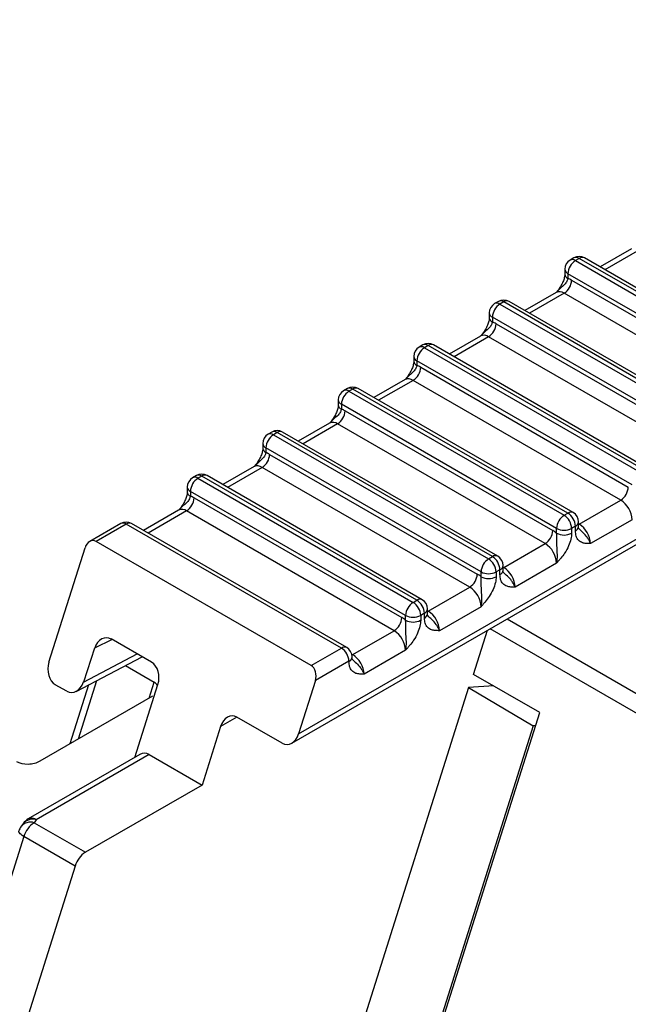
# Model space of a CAD drawing. Header units: millimetres. Extents: x 0 to 594, y 0 to 420.
# Tile 85 of 94: x 499 to 510, y 352 to 370. Entities that reach past the tile are written whole.
import ezdxf

# ---------------------------------------------------------------- set-up
doc = ezdxf.new("R2010")
doc.units = ezdxf.units.MM

msp = doc.modelspace()

# ---------------------------------------------------------------- linework, layer by layer
at = {"color": 7, "linetype": 'Continuous', "lineweight": 25}
for p, q in [((503.927, 356.99), (556.941, 387.595)), ((503.798, 356.814), (556.879, 387.457)), ((510.165, 366.081), (509.579, 365.743)), ((510.315, 366.066), (509.666, 365.692)), ((509.083, 365.913), (509.013, 365.872)), ((509.183, 365.903), (509.113, 365.862)), ((509.113, 365.862), (513.143, 363.535)), ((513.214, 363.576), (509.183, 365.903)), ((513.314, 363.586), (509.283, 365.913)), ((508.913, 365.699), (508.913, 365.609)), ((513.002, 363.29), (508.971, 365.617)), ((508.971, 365.617), (508.971, 365.527)), ((509.042, 365.495), (512.931, 363.25)), ((508.751, 365.265), (508.164, 364.926)), ((508.901, 365.25), (508.252, 364.875)), ((508.757, 365.27), (508.75, 365.265)), ((512.79, 363.005), (508.901, 365.25)), ((507.669, 365.096), (507.599, 365.056)), ((507.769, 365.087), (507.699, 365.046)), ((507.699, 365.046), (511.729, 362.719)), ((511.8, 362.76), (507.769, 365.087)), ((511.9, 362.77), (507.869, 365.096)), ((507.499, 364.882), (507.499, 364.793)), ((511.588, 362.474), (507.557, 364.801)), ((507.557, 364.801), (507.557, 364.711)), ((507.628, 364.678), (511.517, 362.433)), ((506.255, 364.28), (506.184, 364.239)), ((510.486, 361.953), (506.455, 364.28)), ((507.336, 364.448), (506.75, 364.11)), ((507.486, 364.433), (506.838, 364.059)), ((507.343, 364.453), (507.336, 364.448)), ((511.376, 362.188), (507.486, 364.433)), ((506.355, 364.27), (506.284, 364.229)), ((506.284, 364.229), (510.315, 361.903)), ((510.386, 361.943), (506.355, 364.27)), ((506.084, 364.066), (506.084, 363.976)), ((510.173, 361.658), (506.143, 363.984)), ((506.143, 363.984), (506.143, 363.895)), ((506.214, 363.862), (510.103, 361.617)), ((505.922, 363.632), (505.336, 363.293)), ((506.072, 363.617), (505.424, 363.243)), ((505.928, 363.637), (505.922, 363.632)), ((509.961, 361.372), (506.072, 363.617)), ((504.841, 363.464), (504.77, 363.423)), ((504.941, 363.454), (504.87, 363.413)), ((504.87, 363.413), (508.901, 361.086)), ((508.971, 361.127), (504.941, 363.454)), ((509.071, 361.137), (505.041, 363.464)), ((504.67, 363.25), (504.67, 363.16)), ((508.759, 360.841), (504.729, 363.168)), ((504.729, 363.168), (504.729, 363.078)), ((504.799, 363.046), (508.688, 360.8)), ((504.508, 362.815), (503.922, 362.477)), ((504.658, 362.801), (504.01, 362.426)), ((504.514, 362.82), (504.508, 362.815)), ((508.547, 360.555), (504.658, 362.801)), ((503.427, 362.647), (503.356, 362.606)), ((503.527, 362.637), (503.456, 362.597)), ((507.557, 360.311), (503.527, 362.637)), ((507.657, 360.321), (503.627, 362.647)), ((503.256, 362.433), (503.256, 362.343)), ((503.456, 362.597), (507.486, 360.27)), ((507.345, 360.025), (503.314, 362.352)), ((503.314, 362.352), (503.314, 362.262)), ((503.385, 362.229), (507.274, 359.984)), ((503.094, 361.999), (502.507, 361.661)), ((503.244, 361.984), (502.595, 361.61)), ((503.1, 362.004), (503.093, 361.999)), ((507.133, 359.739), (503.244, 361.984)), ((502.012, 361.831), (501.942, 361.79)), ((502.112, 361.821), (502.042, 361.78)), ((502.042, 361.78), (506.072, 359.453)), ((506.143, 359.494), (502.112, 361.821)), ((506.243, 359.504), (502.212, 361.831)), ((501.842, 361.617), (501.842, 361.527)), ((505.931, 359.208), (501.9, 361.535)), ((501.9, 361.535), (501.9, 361.445)), ((501.971, 361.413), (505.86, 359.168)), ((509.183, 360.923), (509.961, 361.372)), ((501.68, 361.183), (501.023, 360.803)), ((501.83, 361.168), (501.11, 360.753)), ((501.686, 361.188), (501.679, 361.183)), ((505.719, 358.923), (501.83, 361.168)), ((508.901, 361.086), (508.971, 361.127)), ((509.171, 360.874), (509.171, 360.964)), ((510.173, 361.004), (509.396, 360.555)), ((500.598, 360.933), (500.014, 360.596)), ((500.698, 360.923), (500.133, 360.596)), ((504.729, 358.596), (500.698, 360.923)), ((504.829, 358.606), (500.798, 360.933)), ((508.759, 360.751), (508.759, 360.841)), ((509.113, 360.882), (509.042, 360.841)), ((509.042, 360.841), (509.042, 360.751)), ((509.113, 360.792), (509.113, 360.882)), ((509.171, 360.93), (509.183, 360.923)), ((509.171, 360.916), (509.183, 360.923)), ((509.171, 360.874), (509.171, 360.876)), ((504.163, 358.27), (500.133, 360.596)), ((499.251, 358.332), (499.928, 360.478)), ((507.769, 360.106), (508.547, 360.555)), ((507.486, 360.27), (507.557, 360.311)), ((507.699, 360.066), (507.628, 360.025)), ((507.699, 359.976), (507.699, 360.066)), ((507.757, 360.057), (507.757, 360.147)), ((507.757, 360.113), (507.769, 360.106)), ((507.757, 360.1), (507.769, 360.106)), ((507.757, 360.057), (507.757, 360.06)), ((508.759, 360.188), (507.981, 359.739)), ((507.345, 359.935), (507.345, 360.025)), ((507.628, 360.025), (507.628, 359.935)), ((506.355, 359.29), (507.133, 359.739)), ((506.072, 359.453), (506.143, 359.494)), ((506.343, 359.241), (506.343, 359.331)), ((506.343, 359.297), (506.355, 359.29)), ((507.345, 359.372), (506.567, 358.923)), ((505.931, 359.119), (505.931, 359.208)), ((506.284, 359.249), (506.214, 359.208)), ((506.214, 359.208), (506.214, 359.119)), ((506.284, 359.159), (506.284, 359.249)), ((506.343, 359.284), (506.355, 359.29)), ((506.343, 359.241), (506.343, 359.243)), ((507.833, 359.144), (522.559, 350.642)), ((504.941, 358.474), (505.719, 358.923)), ((507.205, 358.104), (507.466, 358.932)), ((522.365, 350.385), (507.513, 358.959)), ((500.432, 358.759), (500.107, 358.595)), ((501.173, 358.331), (500.418, 358.767)), ((500.107, 358.595), (499.895, 357.96)), ((504.163, 358.27), (504.729, 358.596)), ((505.931, 358.555), (505.153, 358.106)), ((499.758, 357.783), (500.999, 358.432)), ((499.895, 357.96), (500.903, 358.487)), ((504.922, 358.485), (504.941, 358.474)), ((504.926, 358.466), (504.941, 358.474)), ((504.929, 358.425), (504.929, 358.433)), ((500.683, 358.267), (501.219, 357.958)), ((504.87, 358.351), (504.241, 357.988)), ((504.87, 358.343), (504.87, 358.351)), ((508.443, 357.39), (507.205, 358.104)), ((507.108, 357.856), (497.603, 327.715)), ((499.584, 357.786), (499.369, 357.91)), ((499.992, 357.906), (499.644, 356.803)), ((500.141, 357.984), (499.797, 356.891)), ((500.861, 356.546), (501.292, 357.911)), ((501.125, 357.658), (501.219, 357.958)), ((504.241, 357.988), (503.927, 356.99)), ((507.583, 357.886), (507.108, 357.856)), ((507.108, 357.856), (508.321, 357.137)), ((499.086, 356.481), (501.199, 357.701)), ((498.713, 326.538), (508.443, 357.39)), ((502.772, 357.303), (502.465, 357.126)), ((503.62, 356.813), (502.772, 357.303)), ((508.321, 357.137), (498.826, 327.029)), ((502.465, 357.126), (502.119, 356.028)), ((508.364, 357.139), (508.321, 357.137)), ((500.951, 356.598), (498.863, 355.392)), ((501.129, 356.599), (499.013, 355.378)), ((501.129, 356.599), (502.119, 356.028)), ((502.119, 356.028), (499.934, 354.767)), ((498.767, 355.304), (498.727, 355.248)), ((499.013, 355.378), (498.973, 355.321)), ((498.973, 355.321), (499.934, 354.767)), ((498.78, 355.064), (497.738, 351.76)), ((499.741, 354.509), (498.78, 355.064)), ((499.741, 354.509), (490.421, 324.957))]:
    msp.add_line(p, q, dxfattribs=at)
at = {"color": 7, "linetype": 'Continuous', "lineweight": 25, "flags": 128}
msp.add_lwpolyline([(498.78, 355.064), (498.752, 355.082), (498.728, 355.099), (498.709, 355.116), (498.696, 355.132), (498.688, 355.147), (498.686, 355.16), (498.687, 355.167)], dxfattribs=at)
at = {"color": 7, "linetype": 'Continuous', "lineweight": 25}
for centre, radius, start, end in [((509.183, 365.74), 0.2, 60.0027, 119.9973), ((509.113, 365.699), 0.2, 119.9973, 180), ((509.278, 365.603), 0.307, 122.6055, 177.3945), ((509.054, 365.78), 0.101, 54.3824, 114.3071), ((509.125, 365.821), 0.101, 54.3824, 114.3071), ((509.242, 365.821), 0.101, 65.6929, 125.6176), ((509.013, 365.709), 0.101, 185.6948, 245.6253), ((509.013, 365.619), 0.101, 186.8113, 245.5273), ((508.735, 365.509), 0.307, 302.6055, 357.3945), ((508.839, 365.148), 0.402, 59.7123, 70.8229), ((508.813, 365.127), 0.151, 54.3824, 114.3071), ((507.699, 364.882), 0.2, 119.9973, 180), ((507.864, 364.787), 0.307, 122.6055, 177.3945), ((507.64, 364.964), 0.101, 54.3824, 114.3071), ((507.769, 364.923), 0.2, 60.0027, 119.9973), ((507.711, 365.005), 0.101, 54.3824, 114.3071), ((507.828, 365.005), 0.101, 65.6929, 125.6176), ((507.599, 364.892), 0.101, 185.6948, 245.6253), ((507.321, 364.692), 0.307, 302.6055, 357.3945), ((507.599, 364.803), 0.101, 186.8113, 245.5273), ((507.425, 364.331), 0.402, 59.7123, 70.8229), ((507.399, 364.311), 0.151, 54.3824, 114.3071), ((506.355, 364.107), 0.2, 60.0027, 119.9973), ((506.296, 364.188), 0.101, 54.3824, 114.3071), ((506.414, 364.188), 0.101, 65.6929, 125.6176), ((506.284, 364.066), 0.2, 119.9973, 180), ((506.45, 363.97), 0.307, 122.6055, 177.3945), ((506.226, 364.148), 0.101, 54.3824, 114.3071), ((506.184, 364.076), 0.101, 185.6948, 245.6253), ((506.185, 363.987), 0.101, 186.8113, 245.5273), ((505.907, 363.876), 0.307, 302.6055, 357.3945), ((506.011, 363.515), 0.402, 59.7123, 70.8229), ((505.984, 363.494), 0.151, 54.3824, 114.3071), ((504.87, 363.25), 0.2, 119.9973, 180), ((505.036, 363.154), 0.307, 122.6055, 177.3945), ((504.812, 363.331), 0.101, 54.3824, 114.3071), ((504.941, 363.29), 0.2, 60.0027, 119.9973), ((504.882, 363.372), 0.101, 54.3824, 114.3071), ((504.999, 363.372), 0.101, 65.6929, 125.6176), ((504.77, 363.26), 0.101, 185.6948, 245.6253), ((504.492, 363.06), 0.307, 302.6055, 357.3945), ((504.771, 363.17), 0.101, 186.8113, 245.5273), ((504.597, 362.698), 0.402, 59.7123, 70.8229), ((504.57, 362.678), 0.151, 54.3824, 114.3071), ((503.397, 362.515), 0.101, 54.3824, 114.3071), ((503.527, 362.474), 0.2, 60.0027, 119.9973), ((503.468, 362.556), 0.101, 54.3824, 114.3071), ((503.585, 362.556), 0.101, 65.6929, 125.6176), ((503.456, 362.433), 0.2, 119.9973, 180), ((503.356, 362.443), 0.101, 185.6948, 245.6253), ((503.622, 362.338), 0.307, 122.6055, 177.3945), ((503.356, 362.354), 0.101, 186.8113, 245.5273), ((503.182, 361.882), 0.402, 59.7123, 70.8229), ((503.078, 362.243), 0.307, 302.6055, 357.3945), ((503.156, 361.862), 0.151, 54.3824, 114.3071), ((502.042, 361.617), 0.2, 119.9973, 180), ((502.207, 361.521), 0.307, 122.6055, 177.3945), ((501.983, 361.698), 0.101, 54.3824, 114.3071), ((502.112, 361.658), 0.2, 60.0027, 119.9973), ((502.054, 361.739), 0.101, 54.3824, 114.3071), ((502.171, 361.739), 0.101, 65.6929, 125.6176), ((501.942, 361.627), 0.101, 185.6948, 245.6253), ((501.942, 361.537), 0.101, 186.8113, 245.5273), ((509.796, 361.631), 0.307, 302.6055, 357.3945), ((501.664, 361.427), 0.307, 302.6055, 357.3945), ((501.768, 361.066), 0.402, 59.7123, 70.8229), ((509.713, 360.983), 0.461, 2.6055, 57.3945), ((501.742, 361.045), 0.151, 54.3824, 114.3071), ((509.03, 361.045), 0.101, 65.6929, 125.6176), ((500.698, 360.76), 0.2, 60.0027, 119.9973), ((509.066, 360.827), 0.307, 122.6055, 177.3945), ((508.735, 360.827), 0.307, 2.6055, 57.3945), ((508.806, 360.868), 0.307, 2.6055, 57.3945), ((508.971, 360.964), 0.2, 0, 60.0027), ((509.071, 360.974), 0.101, 294.3747, 354.3052), ((500.64, 360.841), 0.101, 54.3824, 114.3071), ((500.757, 360.841), 0.101, 65.6929, 125.6176), ((508.381, 360.814), 0.307, 302.6055, 357.3945), ((508.415, 360.331), 0.543, 50.6955, 59.7877), ((508.901, 361.114), 0.307, 242.6097, 297.3903), ((509.071, 360.884), 0.101, 294.3747, 354.3052), ((508.935, 360.534), 0.461, 2.6055, 57.3945), ((508.901, 361.024), 0.307, 242.6097, 297.3903), ((508.299, 360.167), 0.461, 2.6055, 57.3945), ((507.652, 360.011), 0.307, 122.6055, 177.3945), ((507.321, 360.011), 0.307, 2.6055, 57.3945), ((507.616, 360.229), 0.101, 65.6929, 125.6176), ((507.392, 360.052), 0.307, 2.6055, 57.3945), ((507.557, 360.147), 0.2, 0, 60.0027), ((507.657, 360.157), 0.101, 294.3747, 354.3052), ((507.657, 360.067), 0.101, 294.3747, 354.3052), ((507.521, 359.718), 0.461, 2.6055, 57.3945), ((506.967, 359.998), 0.307, 302.6055, 357.3945), ((507.001, 359.515), 0.543, 50.6955, 59.7877), ((507.486, 360.298), 0.307, 242.6097, 297.3903), ((507.486, 360.208), 0.307, 242.6097, 297.3903), ((506.884, 359.351), 0.461, 2.6055, 57.3945), ((506.201, 359.412), 0.101, 65.6929, 125.6176), ((505.977, 359.235), 0.307, 2.6055, 57.3945), ((506.143, 359.331), 0.2, 0, 60.0027), ((506.238, 359.194), 0.307, 122.6055, 177.3945), ((505.907, 359.194), 0.307, 2.6055, 57.3945), ((506.243, 359.341), 0.101, 294.3747, 354.3052), ((505.553, 359.182), 0.307, 302.6055, 357.3945), ((505.587, 358.698), 0.543, 50.6955, 59.7877), ((506.072, 359.481), 0.307, 242.6097, 297.3903), ((506.072, 359.391), 0.307, 242.6097, 297.3903), ((506.243, 359.251), 0.101, 294.3747, 354.3052), ((506.107, 358.902), 0.461, 2.6055, 57.3945), ((505.47, 358.534), 0.461, 2.6055, 57.3945), ((504.787, 358.514), 0.101, 65.6929, 125.6176), ((504.563, 358.337), 0.307, 2.6055, 57.3945), ((504.729, 358.433), 0.2, 0, 60.0027), ((504.829, 358.443), 0.101, 294.3747, 354.3052), ((504.831, 358.433), 0.098, 293.59, 356.1585), ((504.692, 358.085), 0.461, 2.6055, 57.3945), ((498.973, 355.076), 0.3, 145.1127, 162.4965), ((498.905, 355.102), 0.23, 72.6938, 140.5115), ((499.013, 355.133), 0.3, 119.9973, 145.1127), ((498.944, 355.158), 0.23, 72.6938, 140.5115), ((499.226, 354.929), 0.467, 122.8153, 163.1911), ((498.925, 355.255), 0.151, 54.3824, 114.3071), ((500.187, 354.375), 0.467, 122.8153, 163.1911)]:
    msp.add_arc(centre, radius, start, end, dxfattribs=at)
for centre, major_axis, ratio, start_param, end_param in [((500.07, 360.397), (0.01, 0.216), 0.716619, 5.927521, 7.498317), ((500.32, 358.472), (0.02, 0.319), 0.731314, 5.934052, 7.504017), ((499.463, 358.21), (0.015, 0.323), 0.716619, 1.215132, 2.785928), ((501.08, 358.034), (0.012, 0.321), 0.720542, 4.349236, 5.920032), ((504.1, 358.07), (0.01, 0.216), 0.716619, 4.356724, 5.927521), ((499.683, 358.083), (0.022, 0.321), 0.727621, 2.800658, 4.371454), ((500.987, 357.824), (0.314, 0.024), 0.572622, 0.26764, 0.695838), ((502.677, 357.003), (0.015, 0.323), 0.716619, 5.927521, 7.498317), ((503.715, 357.112), (0.015, 0.323), 0.716619, 2.785928, 4.356724), ((501.034, 356.3), (0.015, 0.323), 0.716619, 5.927521, 6.712838), ((498.874, 356.604), (0.314, 0.024), 0.572622, 3.83743, 5.408227)]:
    msp.add_ellipse(centre, major_axis=major_axis, ratio=ratio, start_param=start_param, end_param=end_param, dxfattribs=at)
for points, knots in [([(508.912, 365.607), (508.912, 365.603), (508.913, 365.588), (508.905, 365.537), (508.88, 365.462), (508.831, 365.368), (508.786, 365.304), (508.759, 365.271), (508.758, 365.271)], [0, 0, 0, 0, 0.057098, 0.231837, 0.435197, 0.674921, 0.993185, 1, 1, 1, 1]), ([(508.971, 365.527), (508.966, 365.51), (508.955, 365.471), (508.905, 365.405), (508.828, 365.345), (508.781, 365.294), (508.758, 365.269)], [0, 0, 0, 0, 0.174061, 0.393145, 0.692604, 1, 1, 1, 1]), ([(507.557, 364.711), (507.552, 364.694), (507.541, 364.655), (507.491, 364.589), (507.414, 364.529), (507.367, 364.478), (507.343, 364.452)], [0, 0, 0, 0, 0.174061, 0.393145, 0.692604, 1, 1, 1, 1]), ([(507.498, 364.791), (507.498, 364.787), (507.499, 364.772), (507.49, 364.721), (507.466, 364.646), (507.416, 364.552), (507.372, 364.488), (507.344, 364.455), (507.344, 364.454)], [0, 0, 0, 0, 0.057098, 0.2318366, 0.4351969, 0.6749211, 0.9931848, 1, 1, 1, 1]), ([(506.084, 363.974), (506.084, 363.971), (506.085, 363.955), (506.076, 363.904), (506.051, 363.829), (506.002, 363.735), (505.958, 363.672), (505.93, 363.639), (505.93, 363.638)], [0, 0, 0, 0, 0.057098, 0.231837, 0.435197, 0.674921, 0.993185, 1, 1, 1, 1]), ([(506.143, 363.895), (506.138, 363.877), (506.127, 363.838), (506.077, 363.772), (506, 363.712), (505.953, 363.662), (505.929, 363.636)], [0, 0, 0, 0, 0.174061, 0.393145, 0.692604, 1, 1, 1, 1]), ([(504.669, 363.158), (504.67, 363.154), (504.67, 363.139), (504.662, 363.088), (504.637, 363.013), (504.588, 362.919), (504.544, 362.855), (504.516, 362.822), (504.515, 362.821)], [0, 0, 0, 0, 0.057098, 0.2318366, 0.4351969, 0.6749211, 0.9931848, 1, 1, 1, 1]), ([(504.729, 363.078), (504.724, 363.061), (504.713, 363.022), (504.662, 362.956), (504.585, 362.896), (504.539, 362.845), (504.515, 362.82)], [0, 0, 0, 0, 0.1740612, 0.3931447, 0.6926036, 1, 1, 1, 1]), ([(503.255, 362.342), (503.255, 362.338), (503.256, 362.322), (503.248, 362.272), (503.223, 362.197), (503.174, 362.102), (503.129, 362.039), (503.102, 362.006), (503.101, 362.005)], [0, 0, 0, 0, 0.057098, 0.2318366, 0.4351969, 0.6749211, 0.9931848, 1, 1, 1, 1]), ([(503.314, 362.262), (503.31, 362.244), (503.299, 362.205), (503.248, 362.139), (503.171, 362.079), (503.124, 362.029), (503.101, 362.003)], [0, 0, 0, 0, 0.174061, 0.393145, 0.692604, 1, 1, 1, 1]), ([(501.841, 361.525), (501.841, 361.521), (501.842, 361.506), (501.834, 361.455), (501.809, 361.38), (501.76, 361.286), (501.715, 361.222), (501.687, 361.189), (501.687, 361.189)], [0, 0, 0, 0, 0.057098, 0.231837, 0.435197, 0.674921, 0.993185, 1, 1, 1, 1]), ([(501.9, 361.445), (501.895, 361.428), (501.884, 361.389), (501.834, 361.323), (501.757, 361.263), (501.71, 361.212), (501.687, 361.187)], [0, 0, 0, 0, 0.174061, 0.393145, 0.692604, 1, 1, 1, 1]), ([(509.396, 360.555), (509.395, 360.555), (509.381, 360.555), (509.354, 360.555), (509.303, 360.558), (509.237, 360.569), (509.168, 360.612), (509.121, 360.689), (509.115, 360.759), (509.113, 360.792)], [0, 0, 0, 0, 0.005975, 0.097941, 0.189803, 0.370877, 0.598429, 0.811161, 1, 1, 1, 1]), ([(509.177, 360.835), (509.176, 360.837), (509.173, 360.839), (509.172, 360.869), (509.172, 360.881)], [0, 0, 0, 0, 0.634637, 1, 1, 1, 1]), ([(509.396, 360.555), (509.395, 360.556), (509.388, 360.576), (509.371, 360.616), (509.325, 360.687), (509.259, 360.763), (509.195, 360.81), (509.175, 360.838), (509.175, 360.838)], [0, 0, 0, 0, 0.008827, 0.217508, 0.407223, 0.715824, 0.998244, 1, 1, 1, 1]), ([(509.042, 360.751), (509.039, 360.715), (509.034, 360.639), (508.987, 360.507), (508.918, 360.385), (508.851, 360.297), (508.801, 360.236), (508.774, 360.205), (508.76, 360.189), (508.759, 360.188)], [0, 0, 0, 0, 0.188839, 0.401571, 0.629123, 0.810197, 0.902059, 0.994025, 1, 1, 1, 1]), ([(508.759, 360.188), (508.759, 360.189), (508.766, 360.217), (508.774, 360.271), (508.776, 360.37), (508.767, 360.479), (508.762, 360.589), (508.766, 360.682), (508.761, 360.73), (508.759, 360.751)], [0, 0, 0, 0, 0.006448, 0.158879, 0.297456, 0.522874, 0.729167, 0.880091, 1, 1, 1, 1]), ([(507.763, 360.019), (507.761, 360.02), (507.759, 360.022), (507.758, 360.053), (507.758, 360.064)], [0, 0, 0, 0, 0.634637, 1, 1, 1, 1]), ([(507.628, 359.935), (507.625, 359.899), (507.619, 359.822), (507.572, 359.691), (507.504, 359.569), (507.437, 359.48), (507.386, 359.42), (507.36, 359.389), (507.346, 359.373), (507.345, 359.372)], [0, 0, 0, 0, 0.188839, 0.401571, 0.629123, 0.810197, 0.902059, 0.994025, 1, 1, 1, 1]), ([(507.345, 359.372), (507.345, 359.373), (507.352, 359.4), (507.36, 359.455), (507.361, 359.553), (507.352, 359.663), (507.348, 359.773), (507.351, 359.866), (507.347, 359.914), (507.345, 359.935)], [0, 0, 0, 0, 0.006448, 0.158879, 0.297456, 0.522874, 0.729167, 0.880091, 1, 1, 1, 1]), ([(507.981, 359.739), (507.981, 359.739), (507.967, 359.739), (507.94, 359.739), (507.889, 359.741), (507.823, 359.753), (507.754, 359.795), (507.707, 359.873), (507.701, 359.943), (507.699, 359.976)], [0, 0, 0, 0, 0.005975, 0.097941, 0.189803, 0.370877, 0.598429, 0.811161, 1, 1, 1, 1]), ([(507.981, 359.739), (507.981, 359.74), (507.974, 359.76), (507.957, 359.799), (507.911, 359.87), (507.845, 359.947), (507.781, 359.994), (507.761, 360.022), (507.76, 360.022)], [0, 0, 0, 0, 0.008827, 0.217508, 0.407223, 0.715824, 0.998244, 1, 1, 1, 1]), ([(506.214, 359.119), (506.211, 359.082), (506.205, 359.006), (506.158, 358.874), (506.089, 358.752), (506.023, 358.664), (505.972, 358.603), (505.945, 358.572), (505.932, 358.556), (505.931, 358.555)], [0, 0, 0, 0, 0.188839, 0.401571, 0.629123, 0.810197, 0.902059, 0.994025, 1, 1, 1, 1]), ([(505.931, 358.555), (505.931, 358.556), (505.938, 358.584), (505.946, 358.638), (505.947, 358.737), (505.938, 358.846), (505.934, 358.956), (505.937, 359.049), (505.933, 359.097), (505.931, 359.119)], [0, 0, 0, 0, 0.006448, 0.158879, 0.297456, 0.522874, 0.729167, 0.880091, 1, 1, 1, 1]), ([(506.567, 358.923), (506.566, 358.923), (506.553, 358.923), (506.526, 358.923), (506.475, 358.925), (506.409, 358.937), (506.34, 358.979), (506.293, 359.056), (506.287, 359.126), (506.284, 359.159)], [0, 0, 0, 0, 0.005975, 0.097941, 0.189803, 0.370877, 0.598429, 0.811161, 1, 1, 1, 1]), ([(506.349, 359.202), (506.347, 359.204), (506.344, 359.206), (506.344, 359.237), (506.344, 359.248)], [0, 0, 0, 0, 0.634637, 1, 1, 1, 1]), ([(506.567, 358.923), (506.567, 358.923), (506.56, 358.943), (506.542, 358.983), (506.497, 359.054), (506.43, 359.13), (506.367, 359.178), (506.346, 359.205), (506.346, 359.206)], [0, 0, 0, 0, 0.008827, 0.217508, 0.407223, 0.715824, 0.998244, 1, 1, 1, 1]), ([(504.935, 358.386), (504.933, 358.387), (504.93, 358.389), (504.93, 358.417), (504.93, 358.426)], [0, 0, 0, 0, 0.674937, 1, 1, 1, 1]), ([(504.932, 358.389), (504.932, 358.389), (504.952, 358.361), (505.016, 358.314), (505.082, 358.238), (505.128, 358.166), (505.146, 358.127), (505.153, 358.107), (505.153, 358.106)], [0, 0, 0, 0, 0.001756, 0.284176, 0.592777, 0.782492, 0.991173, 1, 1, 1, 1]), ([(505.153, 358.106), (505.152, 358.106), (505.138, 358.106), (505.112, 358.106), (505.061, 358.109), (504.994, 358.12), (504.925, 358.163), (504.878, 358.24), (504.873, 358.31), (504.87, 358.343)], [0, 0, 0, 0, 0.005975, 0.097941, 0.189803, 0.370877, 0.598429, 0.811161, 1, 1, 1, 1])]:
    msp.add_open_spline(points, degree=3, knots=knots, dxfattribs=at)

doc.saveas('drawing.dxf')
